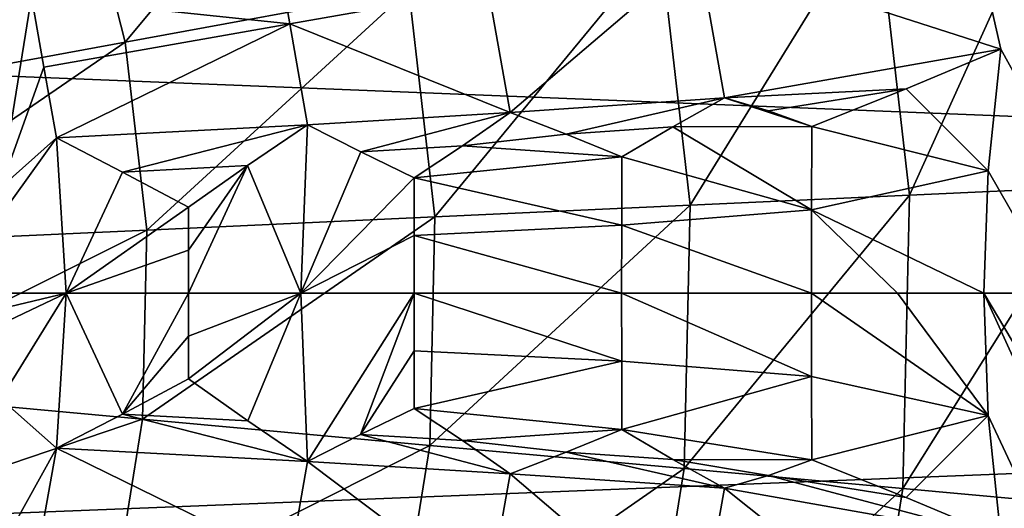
# Model space of a CAD drawing. Header units: millimetres. Extents: x -42.5 to 42.5, y -42.5 to 42.5.
# Tile 107 of 150: x 7.4 to 13.1, y -1.3 to 1.6. Entities that reach past the tile are written whole.
import ezdxf

# ---------------------------------------------------------------- set-up
doc = ezdxf.new("R2010")
doc.units = ezdxf.units.MM
doc.header["$LTSCALE"] = 127.314815
for name, color, linetype in [('104', 7, 'CONTINUOUS'), ('115', 7, 'CONTINUOUS'), ('136', 7, 'CONTINUOUS'), ('281', 7, 'CONTINUOUS'), ('282', 7, 'CONTINUOUS'), ('283', 7, 'CONTINUOUS'), ('284', 7, 'CONTINUOUS'), ('285', 7, 'CONTINUOUS'), ('449', 7, 'CONTINUOUS'), ('450', 7, 'CONTINUOUS'), ('451', 7, 'CONTINUOUS'), ('523', 7, 'CONTINUOUS'), ('524', 7, 'CONTINUOUS'), ('525', 7, 'CONTINUOUS'), ('533', 7, 'CONTINUOUS'), ('534', 7, 'CONTINUOUS'), ('535', 7, 'CONTINUOUS'), ('540', 7, 'CONTINUOUS'), ('541', 7, 'CONTINUOUS'), ('578', 7, 'CONTINUOUS'), ('579', 7, 'CONTINUOUS'), ('6', 7, 'CONTINUOUS'), ('9', 7, 'CONTINUOUS')]:
    doc.layers.add(name, color=color, linetype=linetype)

msp = doc.modelspace()

# ---------------------------------------------------------------- linework, layer by layer
at = {"layer": '104', "linetype": 'CONTINUOUS'}
for points in [[(15.3198, 23.4804, 33.6), (27.5271, -19.0918, 33.6), (11.8194, 5.8217, 33.6), (15.3198, 23.4804, 33.6)], [(11.8194, 5.8217, 33.6), (25.7414, -21.4386, 33.6), (11.9941, 5.1273, 33.6), (11.8194, 5.8217, 33.6)], [(27.5271, -19.0918, 33.6), (25.7414, -21.4386, 33.6), (11.8194, 5.8217, 33.6), (27.5271, -19.0918, 33.6)], [(11.9941, 5.1273, 33.6), (25.7414, -21.4386, 33.6), (12.216, 4.4463, 33.6), (11.9941, 5.1273, 33.6)], [(12.216, 4.4463, 33.6), (25.7414, -21.4386, 33.6), (12.4838, 3.7819, 33.6), (12.216, 4.4463, 33.6)], [(12.4838, 3.7819, 33.6), (25.7414, -21.4386, 33.6), (12.7963, 3.1377, 33.6), (12.4838, 3.7819, 33.6)], [(12.7963, 3.1377, 33.6), (25.7414, -21.4386, 33.6), (12.9057, 2.2757, 33.6), (12.7963, 3.1377, 33.6)], [(12.9057, 2.2757, 33.6), (25.7414, -21.4386, 33.6), (13.0977, 1.4282, 33.6), (12.9057, 2.2757, 33.6)], [(13.0977, 1.4282, 33.6), (25.7414, -21.4386, 33.6), (13.0244, 0.7159, 33.6), (13.0977, 1.4282, 33.6)], [(13.0244, 0.7159, 33.6), (25.7414, -21.4386, 33.6), (13, 0, 33.6), (13.0244, 0.7159, 33.6)], [(13, 0, 33.6), (23.754, -23.622, 33.6), (13.0244, -0.7159, 33.6), (13, 0, 33.6)], [(25.7414, -21.4386, 33.6), (23.754, -23.622, 33.6), (13, 0, 33.6), (25.7414, -21.4386, 33.6)], [(13.0244, -0.7159, 33.6), (23.754, -23.622, 33.6), (13.0977, -1.4281, 33.6), (13.0244, -0.7159, 33.6)]]:
    msp.add_3dface(points, dxfattribs=at)
at = {"layer": '115', "linetype": 'CONTINUOUS'}
for points in [[(33.1392, 0.2916, 35.6), (32.9851, 3.2032, 35.6), (9.7008, -12.781, 35.6), (33.1392, 0.2916, 35.6)], [(9.7008, -12.781, 35.6), (32.9851, 3.2032, 35.6), (11.2248, -11.4651, 35.6), (9.7008, -12.781, 35.6)], [(11.2248, -11.4651, 35.6), (32.9851, 3.2032, 35.6), (12.5741, -9.9671, 35.6), (11.2248, -11.4651, 35.6)], [(12.5741, -9.9671, 35.6), (32.9851, 3.2032, 35.6), (13.7247, -8.3122, 35.6), (12.5741, -9.9671, 35.6)], [(8.0228, -13.8958, 35.6), (33.1392, 0.2916, 35.6), (9.7008, -12.781, 35.6), (8.0228, -13.8958, 35.6)], [(33.1392, 0.2916, 35.6), (8.0228, -13.8958, 35.6), (13.1399, -23.5295, 35.6), (33.1392, 0.2916, 35.6)]]:
    msp.add_3dface(points, dxfattribs=at)
at = {"layer": '136', "linetype": 'CONTINUOUS'}
for points in [[(7.9746, 1.4686, 44.4183), (9.3036, 3.0698, 43.5195), (7.7004, 2.5408, 44.4183), (7.9746, 1.4686, 44.4183)], [(9.6349, 1.7744, 43.5195), (9.3036, 3.0698, 43.5195), (7.9746, 1.4686, 44.4183), (9.6349, 1.7744, 43.5195)], [(6.1482, 1.1323, 45.1417), (7.7004, 2.5408, 44.4183), (5.9368, 1.9589, 45.1417), (6.1482, 1.1323, 45.1417)], [(7.9746, 1.4686, 44.4183), (7.7004, 2.5408, 44.4183), (6.1482, 1.1323, 45.1417), (7.9746, 1.4686, 44.4183)], [(12.5649, 0.5725, 41.2844), (13.4222, 2.4719, 40.0073), (12.3699, 2.2781, 41.2844), (12.5649, 0.5725, 41.2844)], [(13.6338, 0.6212, 40.0073), (13.4222, 2.4719, 40.0073), (12.5649, 0.5725, 41.2844), (13.6338, 0.6212, 40.0073)], [(11.2804, 0.514, 42.4661), (12.3699, 2.2781, 41.2844), (11.1053, 2.0452, 42.4661), (11.2804, 0.514, 42.4661)], [(12.5649, 0.5725, 41.2844), (12.3699, 2.2781, 41.2844), (11.2804, 0.514, 42.4661), (12.5649, 0.5725, 41.2844)], [(9.7868, 0.4459, 43.5195), (11.1053, 2.0452, 42.4661), (9.6349, 1.7744, 43.5195), (9.7868, 0.4459, 43.5195)], [(11.2804, 0.514, 42.4661), (11.1053, 2.0452, 42.4661), (9.7868, 0.4459, 43.5195), (11.2804, 0.514, 42.4661)], [(8.1003, 0.3691, 44.4183), (9.6349, 1.7744, 43.5195), (7.9746, 1.4686, 44.4183), (8.1003, 0.3691, 44.4183)], [(9.7868, 0.4459, 43.5195), (9.6349, 1.7744, 43.5195), (8.1003, 0.3691, 44.4183), (9.7868, 0.4459, 43.5195)], [(6.2451, 0.2845, 45.1417), (7.9746, 1.4686, 44.4183), (6.1482, 1.1323, 45.1417), (6.2451, 0.2845, 45.1417)], [(8.1003, 0.3691, 44.4183), (7.9746, 1.4686, 44.4183), (6.2451, 0.2845, 45.1417), (8.1003, 0.3691, 44.4183)], [(13.5914, -1.2411, 40.0073), (13.6338, 0.6212, 40.0073), (12.5258, -1.1438, 41.2844), (13.5914, -1.2411, 40.0073)], [(12.5258, -1.1438, 41.2844), (13.6338, 0.6212, 40.0073), (12.5649, 0.5725, 41.2844), (12.5258, -1.1438, 41.2844)], [(12.5258, -1.1438, 41.2844), (12.5649, 0.5725, 41.2844), (11.2453, -1.0268, 42.4661), (12.5258, -1.1438, 41.2844)], [(11.2453, -1.0268, 42.4661), (12.5649, 0.5725, 41.2844), (11.2804, 0.514, 42.4661), (11.2453, -1.0268, 42.4661)], [(11.2453, -1.0268, 42.4661), (11.2804, 0.514, 42.4661), (9.7564, -0.8909, 43.5195), (11.2453, -1.0268, 42.4661)], [(9.7564, -0.8909, 43.5195), (11.2804, 0.514, 42.4661), (9.7868, 0.4459, 43.5195), (9.7564, -0.8909, 43.5195)], [(8.0751, -0.7374, 44.4183), (9.7868, 0.4459, 43.5195), (8.1003, 0.3691, 44.4183), (8.0751, -0.7374, 44.4183)], [(9.7564, -0.8909, 43.5195), (9.7868, 0.4459, 43.5195), (8.0751, -0.7374, 44.4183), (9.7564, -0.8909, 43.5195)], [(6.2257, -0.5685, 45.1417), (8.1003, 0.3691, 44.4183), (6.2451, 0.2845, 45.1417), (6.2257, -0.5685, 45.1417)], [(8.0751, -0.7374, 44.4183), (8.1003, 0.3691, 44.4183), (6.2257, -0.5685, 45.1417), (8.0751, -0.7374, 44.4183)], [(6.0903, -1.4109, 45.1417), (8.0751, -0.7374, 44.4183), (6.2257, -0.5685, 45.1417), (6.0903, -1.4109, 45.1417)], [(7.8995, -1.8301, 44.4183), (8.0751, -0.7374, 44.4183), (6.0903, -1.4109, 45.1417), (7.8995, -1.8301, 44.4183)], [(7.8995, -1.8301, 44.4183), (9.7564, -0.8909, 43.5195), (8.0751, -0.7374, 44.4183), (7.8995, -1.8301, 44.4183)], [(9.5442, -2.2111, 43.5195), (9.7564, -0.8909, 43.5195), (7.8995, -1.8301, 44.4183), (9.5442, -2.2111, 43.5195)], [(9.5442, -2.2111, 43.5195), (11.2453, -1.0268, 42.4661), (9.7564, -0.8909, 43.5195), (9.5442, -2.2111, 43.5195)], [(11.0007, -2.5485, 42.4661), (11.2453, -1.0268, 42.4661), (9.5442, -2.2111, 43.5195), (11.0007, -2.5485, 42.4661)], [(11.0007, -2.5485, 42.4661), (12.5258, -1.1438, 41.2844), (11.2453, -1.0268, 42.4661), (11.0007, -2.5485, 42.4661)], [(12.2534, -2.8387, 41.2844), (12.5258, -1.1438, 41.2844), (11.0007, -2.5485, 42.4661), (12.2534, -2.8387, 41.2844)], [(12.2534, -2.8387, 41.2844), (13.5914, -1.2411, 40.0073), (12.5258, -1.1438, 41.2844), (12.2534, -2.8387, 41.2844)], [(13.2958, -3.0802, 40.0073), (13.5914, -1.2411, 40.0073), (12.2534, -2.8387, 41.2844), (13.2958, -3.0802, 40.0073)]]:
    msp.add_3dface(points, dxfattribs=at)
at = {"layer": '281', "linetype": 'CONTINUOUS'}
for points in [[(11.9925, -0.9761, 33.9013), (12.5452, -1.195, 33.7436), (11.7389, -1.0665, 33.964), (11.9925, -0.9761, 33.9013)], [(11.7389, -1.0665, 33.964), (13.0977, -1.4281, 33.6), (11.4821, -1.1421, 34.0315), (11.7389, -1.0665, 33.964)], [(12.5452, -1.195, 33.7436), (13.0977, -1.4281, 33.6), (11.7389, -1.0665, 33.964), (12.5452, -1.195, 33.7436)], [(11.4821, -1.1421, 34.0315), (12.9058, -2.2756, 33.6), (11.3297, -1.9977, 34.0223), (11.4821, -1.1421, 34.0315)], [(13.0977, -1.4281, 33.6), (12.9058, -2.2756, 33.6), (11.4821, -1.1421, 34.0315), (13.0977, -1.4281, 33.6)]]:
    msp.add_3dface(points, dxfattribs=at)
at = {"layer": '282', "linetype": 'CONTINUOUS'}
for points in [[(11.9907, 0, 33.8896), (13.0244, -0.7159, 33.6), (11.9912, -0.4881, 33.8926), (11.9907, 0, 33.8896)], [(13.0244, -0.7159, 33.6), (11.9907, 0, 33.8896), (12.494, 0, 33.74), (13.0244, -0.7159, 33.6)], [(13, 0, 33.6), (13.0244, -0.7159, 33.6), (12.494, 0, 33.74), (13, 0, 33.6)], [(13.0244, -0.7159, 33.6), (11.9925, -0.9761, 33.9013), (11.9912, -0.4881, 33.8926), (13.0244, -0.7159, 33.6)], [(13.0244, -0.7159, 33.6), (12.5452, -1.195, 33.7436), (11.9925, -0.9761, 33.9013), (13.0244, -0.7159, 33.6)], [(13.0244, -0.7159, 33.6), (13.0977, -1.4281, 33.6), (12.5452, -1.195, 33.7436), (13.0244, -0.7159, 33.6)]]:
    msp.add_3dface(points, dxfattribs=at)
at = {"layer": '283', "linetype": 'CONTINUOUS'}
for points in [[(11.4821, 1.1421, 34.0315), (11.9925, 0.9761, 33.9013), (11.1791, 0.9735, 34.1099), (11.4821, 1.1421, 34.0315)], [(11.739, 1.0665, 33.964), (11.9925, 0.9761, 33.9013), (11.4821, 1.1421, 34.0315), (11.739, 1.0665, 33.964)], [(11.1791, 0.9735, 34.1099), (11.9912, 0.4881, 33.8926), (10.8807, 0.7971, 34.1936), (11.1791, 0.9735, 34.1099)], [(11.9925, 0.9761, 33.9013), (11.9912, 0.4881, 33.8926), (11.1791, 0.9735, 34.1099), (11.9925, 0.9761, 33.9013)], [(10.8807, 0.7971, 34.1936), (11.9912, 0.4881, 33.8926), (10.8798, 0.3986, 34.1877), (10.8807, 0.7971, 34.1936)], [(11.9912, 0.4881, 33.8926), (11.9907, 0, 33.8896), (10.8798, 0.3986, 34.1877), (11.9912, 0.4881, 33.8926)], [(10.8798, 0.3986, 34.1877), (11.9907, 0, 33.8896), (10.8795, 0, 34.1858), (10.8798, 0.3986, 34.1877)], [(11.9907, 0, 33.8896), (11.9912, -0.4881, 33.8926), (10.8795, 0, 34.1858), (11.9907, 0, 33.8896)], [(10.8795, 0, 34.1858), (11.9912, -0.4881, 33.8926), (10.8798, -0.3986, 34.1877), (10.8795, 0, 34.1858)], [(10.8798, -0.3986, 34.1877), (11.9912, -0.4881, 33.8926), (10.8807, -0.7971, 34.1936), (10.8798, -0.3986, 34.1877)], [(11.9912, -0.4881, 33.8926), (11.9925, -0.9761, 33.9013), (10.8807, -0.7971, 34.1936), (11.9912, -0.4881, 33.8926)], [(10.8807, -0.7971, 34.1936), (11.9925, -0.9761, 33.9013), (11.1796, -0.9738, 34.1097), (10.8807, -0.7971, 34.1936)], [(11.7389, -1.0665, 33.964), (11.4821, -1.1421, 34.0315), (11.1796, -0.9738, 34.1097), (11.7389, -1.0665, 33.964)], [(11.9925, -0.9761, 33.9013), (11.7389, -1.0665, 33.964), (11.1796, -0.9738, 34.1097), (11.9925, -0.9761, 33.9013)]]:
    msp.add_3dface(points, dxfattribs=at)
at = {"layer": '284', "linetype": 'CONTINUOUS'}
for points in [[(13.0977, 1.4282, 33.6), (13.0244, 0.7159, 33.6), (12.5454, 1.1951, 33.7435), (13.0977, 1.4282, 33.6)], [(13.0244, 0.7159, 33.6), (11.9925, 0.9761, 33.9013), (12.5454, 1.1951, 33.7435), (13.0244, 0.7159, 33.6)], [(13.0244, 0.7159, 33.6), (11.9912, 0.4881, 33.8926), (11.9925, 0.9761, 33.9013), (13.0244, 0.7159, 33.6)], [(13.0244, 0.7159, 33.6), (13, 0, 33.6), (11.9912, 0.4881, 33.8926), (13.0244, 0.7159, 33.6)], [(12.494, 0, 33.74), (11.9907, 0, 33.8896), (11.9912, 0.4881, 33.8926), (12.494, 0, 33.74)], [(13, 0, 33.6), (12.494, 0, 33.74), (11.9912, 0.4881, 33.8926), (13, 0, 33.6)]]:
    msp.add_3dface(points, dxfattribs=at)
at = {"layer": '285', "linetype": 'CONTINUOUS'}
for points in [[(12.9057, 2.2757, 33.6), (13.0977, 1.4282, 33.6), (11.3297, 1.9977, 34.0223), (12.9057, 2.2757, 33.6)], [(13.0977, 1.4282, 33.6), (11.4821, 1.1421, 34.0315), (11.3297, 1.9977, 34.0223), (13.0977, 1.4282, 33.6)], [(11.4821, 1.1421, 34.0315), (13.0977, 1.4282, 33.6), (12.5454, 1.1951, 33.7435), (11.4821, 1.1421, 34.0315)], [(11.739, 1.0665, 33.964), (11.4821, 1.1421, 34.0315), (12.5454, 1.1951, 33.7435), (11.739, 1.0665, 33.964)], [(11.9925, 0.9761, 33.9013), (11.739, 1.0665, 33.964), (12.5454, 1.1951, 33.7435), (11.9925, 0.9761, 33.9013)]]:
    msp.add_3dface(points, dxfattribs=at)
at = {"layer": '449', "linetype": 'CONTINUOUS'}
for points in [[(10.8807, -0.7971, 34.1936), (11.1796, -0.9738, 34.1097), (10.5541, -0.931, 34.2676), (10.8807, -0.7971, 34.1936)], [(10.5541, -0.931, 34.2676), (11.4821, -1.1421, 34.0315), (10.2274, -1.0574, 34.3478), (10.5541, -0.931, 34.2676)], [(11.1796, -0.9738, 34.1097), (11.4821, -1.1421, 34.0315), (10.5541, -0.931, 34.2676), (11.1796, -0.9738, 34.1097)], [(10.2274, -1.0574, 34.3478), (11.3297, -1.9977, 34.0223), (10.0988, -1.7807, 34.3411), (10.2274, -1.0574, 34.3478)], [(11.4821, -1.1421, 34.0315), (11.3297, -1.9977, 34.0223), (10.2274, -1.0574, 34.3478), (11.4821, -1.1421, 34.0315)]]:
    msp.add_3dface(points, dxfattribs=at)
at = {"layer": '450', "linetype": 'CONTINUOUS'}
for points in [[(10.2274, 1.0574, 34.3478), (10.5541, 0.931, 34.2676), (9.9475, 0.8625, 34.4137), (10.2274, 1.0574, 34.3478)], [(10.5541, 0.931, 34.2676), (10.8807, 0.7971, 34.1936), (9.9475, 0.8625, 34.4137), (10.5541, 0.931, 34.2676)], [(9.9475, 0.8625, 34.4137), (10.8807, 0.7971, 34.1936), (9.6655, 0.6755, 34.4857), (9.9475, 0.8625, 34.4137)], [(10.8807, 0.7971, 34.1936), (10.8798, 0.3986, 34.1877), (9.6655, 0.6755, 34.4857), (10.8807, 0.7971, 34.1936)], [(9.6655, 0.6755, 34.4857), (10.8798, 0.3986, 34.1877), (9.6649, 0.3378, 34.4815), (9.6655, 0.6755, 34.4857)], [(10.8798, 0.3986, 34.1877), (10.8795, 0, 34.1858), (9.6649, 0.3378, 34.4815), (10.8798, 0.3986, 34.1877)], [(9.6649, 0.3378, 34.4815), (10.8795, 0, 34.1858), (9.6647, 0, 34.4801), (9.6649, 0.3378, 34.4815)], [(10.8795, 0, 34.1858), (10.8798, -0.3986, 34.1877), (9.6647, 0, 34.4801), (10.8795, 0, 34.1858)], [(9.6647, 0, 34.4801), (10.8798, -0.3986, 34.1877), (9.6649, -0.3378, 34.4815), (9.6647, 0, 34.4801)], [(9.6649, -0.3378, 34.4815), (10.8798, -0.3986, 34.1877), (9.6655, -0.6755, 34.4857), (9.6649, -0.3378, 34.4815)], [(10.8798, -0.3986, 34.1877), (10.8807, -0.7971, 34.1936), (9.6655, -0.6755, 34.4857), (10.8798, -0.3986, 34.1877)], [(9.6655, -0.6755, 34.4857), (10.8807, -0.7971, 34.1936), (9.9475, -0.8625, 34.4137), (9.6655, -0.6755, 34.4857)], [(10.8807, -0.7971, 34.1936), (10.5541, -0.931, 34.2676), (9.9475, -0.8625, 34.4137), (10.8807, -0.7971, 34.1936)], [(10.5541, -0.931, 34.2676), (10.2274, -1.0574, 34.3478), (9.9475, -0.8625, 34.4137), (10.5541, -0.931, 34.2676)]]:
    msp.add_3dface(points, dxfattribs=at)
at = {"layer": '451', "linetype": 'CONTINUOUS'}
for points in [[(11.3297, 1.9977, 34.0223), (10.2274, 1.0574, 34.3478), (10.0988, 1.7807, 34.3411), (11.3297, 1.9977, 34.0223)], [(11.3297, 1.9977, 34.0223), (11.4821, 1.1421, 34.0315), (10.2274, 1.0574, 34.3478), (11.3297, 1.9977, 34.0223)], [(11.4821, 1.1421, 34.0315), (10.5541, 0.931, 34.2676), (10.2274, 1.0574, 34.3478), (11.4821, 1.1421, 34.0315)], [(11.4821, 1.1421, 34.0315), (11.1791, 0.9735, 34.1099), (10.5541, 0.931, 34.2676), (11.4821, 1.1421, 34.0315)], [(11.1791, 0.9735, 34.1099), (10.8807, 0.7971, 34.1936), (10.5541, 0.931, 34.2676), (11.1791, 0.9735, 34.1099)]]:
    msp.add_3dface(points, dxfattribs=at)
at = {"layer": '523', "linetype": 'CONTINUOUS'}
for points in [[(9.6655, -0.6755, 34.4857), (9.9475, -0.8625, 34.4137), (9.3523, -0.8277, 34.5484), (9.6655, -0.6755, 34.4857)], [(9.3523, -0.8277, 34.5484), (10.2274, -1.0574, 34.3478), (9.0417, -0.9858, 34.6158), (9.3523, -0.8277, 34.5484)], [(9.9475, -0.8625, 34.4137), (10.2274, -1.0574, 34.3478), (9.3523, -0.8277, 34.5484), (9.9475, -0.8625, 34.4137)], [(9.0417, -0.9858, 34.6158), (10.0988, -1.7807, 34.3411), (8.9369, -1.5758, 34.6114), (9.0417, -0.9858, 34.6158)], [(10.2274, -1.0574, 34.3478), (10.0988, -1.7807, 34.3411), (9.0417, -0.9858, 34.6158), (10.2274, -1.0574, 34.3478)]]:
    msp.add_3dface(points, dxfattribs=at)
at = {"layer": '524', "linetype": 'CONTINUOUS'}
for points in [[(8.3446, 0, 34.763), (9.0025, 0, 34.6118), (8.3448, -0.2511, 34.7638), (8.3446, 0, 34.763)], [(9.0025, 0, 34.6118), (8.3451, -0.5023, 34.7661), (8.3448, -0.2511, 34.7638), (9.0025, 0, 34.6118)], [(8.6913, -0.748, 34.6879), (8.3451, -0.5023, 34.7661), (9.0025, 0, 34.6118), (8.6913, -0.748, 34.6879)], [(9.0417, -0.9858, 34.6158), (8.6913, -0.748, 34.6879), (9.0025, 0, 34.6118), (9.0417, -0.9858, 34.6158)], [(9.6647, 0, 34.4801), (9.0417, -0.9858, 34.6158), (9.0025, 0, 34.6118), (9.6647, 0, 34.4801)], [(9.6647, 0, 34.4801), (9.3523, -0.8277, 34.5484), (9.0417, -0.9858, 34.6158), (9.6647, 0, 34.4801)], [(9.6647, 0, 34.4801), (9.6649, -0.3378, 34.4815), (9.3523, -0.8277, 34.5484), (9.6647, 0, 34.4801)], [(9.6649, -0.3378, 34.4815), (9.6655, -0.6755, 34.4857), (9.3523, -0.8277, 34.5484), (9.6649, -0.3378, 34.4815)]]:
    msp.add_3dface(points, dxfattribs=at)
at = {"layer": '525', "linetype": 'CONTINUOUS'}
for points in [[(6.9183, 0, 35.0239), (7.6297, 0, 34.8836), (6.9184, -0.1692, 35.0242), (6.9183, 0, 35.0239)], [(7.6297, 0, 34.8836), (6.9185, -0.3383, 35.0253), (6.9184, -0.1692, 35.0242), (7.6297, 0, 34.8836)], [(7.2473, -0.6191, 34.9614), (6.9185, -0.3383, 35.0253), (7.6297, 0, 34.8836), (7.2473, -0.6191, 34.9614)], [(7.5723, -0.908, 34.9047), (7.2473, -0.6191, 34.9614), (7.6297, 0, 34.8836), (7.5723, -0.908, 34.9047)], [(7.9593, -0.7089, 34.8319), (7.5723, -0.908, 34.9047), (7.6297, 0, 34.8836), (7.9593, -0.7089, 34.8319)], [(8.3446, 0, 34.763), (7.9593, -0.7089, 34.8319), (7.6297, 0, 34.8836), (8.3446, 0, 34.763)], [(8.3446, 0, 34.763), (8.3448, -0.2511, 34.7638), (7.9593, -0.7089, 34.8319), (8.3446, 0, 34.763)], [(8.3448, -0.2511, 34.7638), (8.3451, -0.5023, 34.7661), (7.9593, -0.7089, 34.8319), (8.3448, -0.2511, 34.7638)]]:
    msp.add_3dface(points, dxfattribs=at)
at = {"layer": '533', "linetype": 'CONTINUOUS'}
for points in [[(7.6297, 0, 34.8836), (6.9183, 0, 35.0239), (7.5723, 0.908, 34.9047), (7.6297, 0, 34.8836)], [(7.5723, 0.908, 34.9047), (6.9183, 0, 35.0239), (7.2472, 0.6191, 34.9614), (7.5723, 0.908, 34.9047)], [(7.9593, 0.7089, 34.8319), (7.6297, 0, 34.8836), (7.5723, 0.908, 34.9047), (7.9593, 0.7089, 34.8319)], [(8.3451, 0.5023, 34.7661), (7.6297, 0, 34.8836), (7.9593, 0.7089, 34.8319), (8.3451, 0.5023, 34.7661)], [(8.3448, 0.2511, 34.7638), (7.6297, 0, 34.8836), (8.3451, 0.5023, 34.7661), (8.3448, 0.2511, 34.7638)], [(8.3446, 0, 34.763), (7.6297, 0, 34.8836), (8.3448, 0.2511, 34.7638), (8.3446, 0, 34.763)]]:
    msp.add_3dface(points, dxfattribs=at)
at = {"layer": '534', "linetype": 'CONTINUOUS'}
for points in [[(9.0417, 0.9858, 34.6158), (9.0025, 0, 34.6118), (8.6908, 0.7477, 34.688), (9.0417, 0.9858, 34.6158)], [(9.3527, 0.8275, 34.5483), (9.0025, 0, 34.6118), (9.0417, 0.9858, 34.6158), (9.3527, 0.8275, 34.5483)], [(9.6655, 0.6755, 34.4857), (9.0025, 0, 34.6118), (9.3527, 0.8275, 34.5483), (9.6655, 0.6755, 34.4857)], [(8.3446, 0, 34.763), (8.3448, 0.2511, 34.7638), (8.6908, 0.7477, 34.688), (8.3446, 0, 34.763)], [(9.0025, 0, 34.6118), (8.3446, 0, 34.763), (8.6908, 0.7477, 34.688), (9.0025, 0, 34.6118)], [(8.3448, 0.2511, 34.7638), (8.3451, 0.5023, 34.7661), (8.6908, 0.7477, 34.688), (8.3448, 0.2511, 34.7638)], [(9.6655, 0.6755, 34.4857), (9.6649, 0.3378, 34.4815), (9.0025, 0, 34.6118), (9.6655, 0.6755, 34.4857)], [(9.6649, 0.3378, 34.4815), (9.6647, 0, 34.4801), (9.0025, 0, 34.6118), (9.6649, 0.3378, 34.4815)]]:
    msp.add_3dface(points, dxfattribs=at)
at = {"layer": '535', "linetype": 'CONTINUOUS'}
for points in [[(8.8336, 2.1661, 34.6158), (10.0988, 1.7807, 34.3411), (8.9369, 1.5758, 34.6114), (8.8336, 2.1661, 34.6158)], [(10.0988, 1.7807, 34.3411), (10.2274, 1.0574, 34.3478), (8.9369, 1.5758, 34.6114), (10.0988, 1.7807, 34.3411)], [(10.2274, 1.0574, 34.3478), (9.0417, 0.9858, 34.6158), (8.9369, 1.5758, 34.6114), (10.2274, 1.0574, 34.3478)], [(10.2274, 1.0574, 34.3478), (9.3527, 0.8275, 34.5483), (9.0417, 0.9858, 34.6158), (10.2274, 1.0574, 34.3478)], [(10.2274, 1.0574, 34.3478), (9.9475, 0.8625, 34.4137), (9.3527, 0.8275, 34.5483), (10.2274, 1.0574, 34.3478)], [(9.9475, 0.8625, 34.4137), (9.6655, 0.6755, 34.4857), (9.3527, 0.8275, 34.5483), (9.9475, 0.8625, 34.4137)]]:
    msp.add_3dface(points, dxfattribs=at)
at = {"layer": '540', "linetype": 'CONTINUOUS'}
for points in [[(7.2472, 0.6191, 34.9614), (7.022, 1.8969, 34.9614), (7.4262, 1.7366, 34.9047), (7.2472, 0.6191, 34.9614)], [(7.2472, 0.6191, 34.9614), (7.4262, 1.7366, 34.9047), (7.4988, 1.3222, 34.9025), (7.2472, 0.6191, 34.9614)], [(7.5723, 0.908, 34.9047), (7.2472, 0.6191, 34.9614), (7.4988, 1.3222, 34.9025), (7.5723, 0.908, 34.9047)]]:
    msp.add_3dface(points, dxfattribs=at)
at = {"layer": '541', "linetype": 'CONTINUOUS'}
for points in [[(8.8336, 2.1661, 34.6158), (8.9369, 1.5758, 34.6114), (7.4262, 1.7366, 34.9047), (8.8336, 2.1661, 34.6158)], [(7.4262, 1.7366, 34.9047), (8.9369, 1.5758, 34.6114), (7.4988, 1.3222, 34.9025), (7.4262, 1.7366, 34.9047)], [(8.9369, 1.5758, 34.6114), (7.5723, 0.908, 34.9047), (7.4988, 1.3222, 34.9025), (8.9369, 1.5758, 34.6114)], [(9.0417, 0.9858, 34.6158), (7.5723, 0.908, 34.9047), (8.9369, 1.5758, 34.6114), (9.0417, 0.9858, 34.6158)], [(7.9593, 0.7089, 34.8319), (7.5723, 0.908, 34.9047), (9.0417, 0.9858, 34.6158), (7.9593, 0.7089, 34.8319)], [(7.9593, 0.7089, 34.8319), (9.0417, 0.9858, 34.6158), (8.6908, 0.7477, 34.688), (7.9593, 0.7089, 34.8319)], [(8.3451, 0.5023, 34.7661), (7.9593, 0.7089, 34.8319), (8.6908, 0.7477, 34.688), (8.3451, 0.5023, 34.7661)]]:
    msp.add_3dface(points, dxfattribs=at)
at = {"layer": '578', "linetype": 'CONTINUOUS'}
for points in [[(7.0219, -1.8969, 34.9614), (7.2473, -0.6191, 34.9614), (7.5723, -0.908, 34.9047), (7.0219, -1.8969, 34.9614)], [(7.0219, -1.8969, 34.9614), (7.5723, -0.908, 34.9047), (7.4988, -1.3223, 34.9025), (7.0219, -1.8969, 34.9614)]]:
    msp.add_3dface(points, dxfattribs=at)
at = {"layer": '579', "linetype": 'CONTINUOUS'}
for points in [[(8.3451, -0.5023, 34.7661), (8.6913, -0.748, 34.6879), (7.9593, -0.7089, 34.8319), (8.3451, -0.5023, 34.7661)], [(9.0417, -0.9858, 34.6158), (7.5723, -0.908, 34.9047), (7.9593, -0.7089, 34.8319), (9.0417, -0.9858, 34.6158)], [(8.6913, -0.748, 34.6879), (9.0417, -0.9858, 34.6158), (7.9593, -0.7089, 34.8319), (8.6913, -0.748, 34.6879)], [(7.5723, -0.908, 34.9047), (8.9369, -1.5758, 34.6114), (7.4988, -1.3223, 34.9025), (7.5723, -0.908, 34.9047)], [(9.0417, -0.9858, 34.6158), (8.9369, -1.5758, 34.6114), (7.5723, -0.908, 34.9047), (9.0417, -0.9858, 34.6158)]]:
    msp.add_3dface(points, dxfattribs=at)
at = {"layer": '6', "linetype": 'CONTINUOUS'}
for points in [[(-39.8, 0, 24.8), (39.8, 0, 24.8), (39.6751, 3.1513, 24.8), (-39.8, 0, 24.8)], [(-39.7668, 1.6247, 24.8), (-39.8, 0, 24.8), (39.6751, 3.1513, 24.8), (-39.7668, 1.6247, 24.8)], [(39.8, 0, 24.8), (-39.8, 0, 24.8), (-39.6751, -3.1513, 24.8), (39.8, 0, 24.8)], [(39.7668, -1.6247, 24.8), (39.8, 0, 24.8), (-39.6751, -3.1513, 24.8), (39.7668, -1.6247, 24.8)]]:
    msp.add_3dface(points, dxfattribs=at)
at = {"layer": '9', "linetype": 'CONTINUOUS'}
for points in [[(-39, 0, 20.4), (-38.8749, 3.1216, 20.4), (39, 0, 20.4), (-39, 0, 20.4)], [(39, 0, 20.4), (-38.8749, 3.1216, 20.4), (38.8933, 2.883, 20.4), (39, 0, 20.4)], [(-38.8933, -2.883, 20.4), (-39, 0, 20.4), (38.8749, -3.1216, 20.4), (-38.8933, -2.883, 20.4)], [(38.8749, -3.1216, 20.4), (-39, 0, 20.4), (39, 0, 20.4), (38.8749, -3.1216, 20.4)]]:
    msp.add_3dface(points, dxfattribs=at)

doc.saveas('drawing.dxf')
